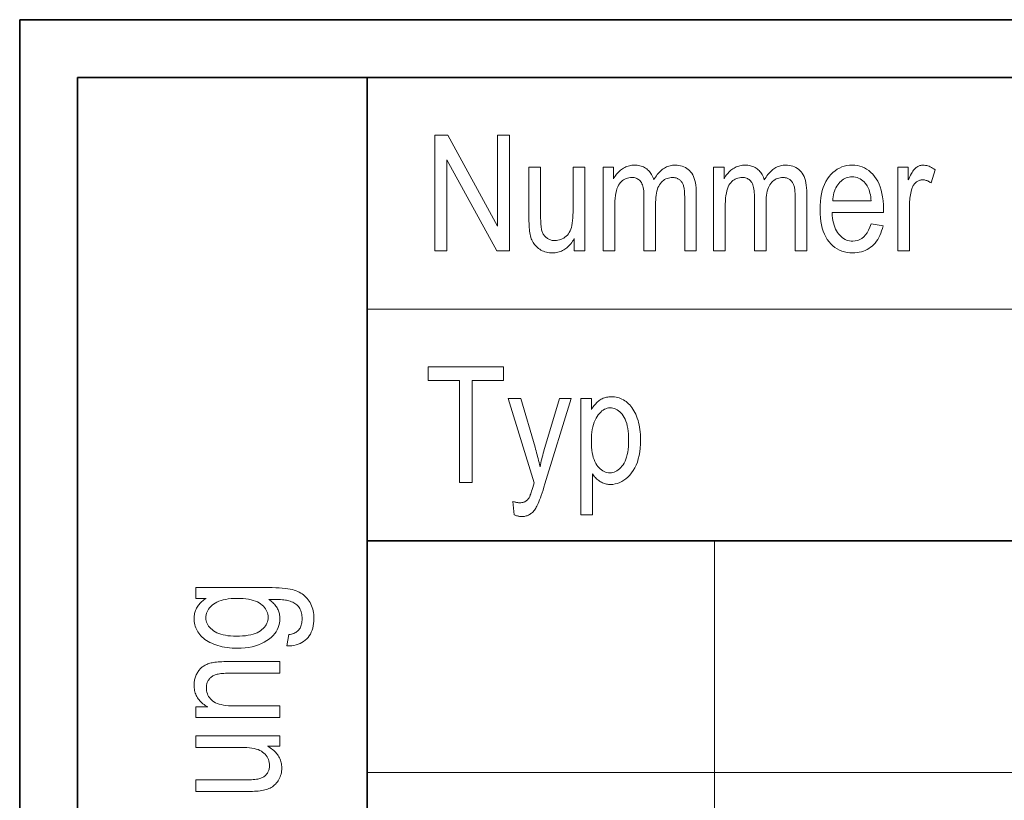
# Model space of a CAD drawing. Extents: x 5 to 2705, y 5 to 648.
# Tile 10 of 50: x 653 to 670, y 62 to 75. Entities that reach past the tile are written whole.
import ezdxf

# ---------------------------------------------------------------- set-up
doc = ezdxf.new("R2010")
doc.units = 0

msp = doc.modelspace()

# ---------------------------------------------------------------- linework, layer by layer
at = {"color": 7, "lineweight": 35}
for p, q in [((833, 75), (653, 75)), ((653, 75), (653, 8)), ((654, 74), (832, 74)), ((654, 74), (654, 46)), ((659, 74), (659, 46)), ((659, 66), (737, 66))]:
    msp.add_line(p, q, dxfattribs=at)
at = {"color": 7, "lineweight": 13}
for p, q in [((659, 70), (757, 70)), ((665, 66), (665, 46)), ((659, 62), (802, 62))]:
    msp.add_line(p, q, dxfattribs=at)
for points in [[(660.170532, 71.006142), (660.170532, 73.006142), (660.392883, 73.006142), (661.255127, 71.435883), (661.255127, 73.006142), (661.462463, 73.006142), (661.462463, 71.006142), (661.240112, 71.006142), (660.379272, 72.577766), (660.379272, 71.006142)], [(662.579834, 71.006142), (662.579834, 71.218964), (662.565674, 71.195023), (662.551025, 71.17231), (662.535828, 71.150818), (662.520203, 71.130562), (662.504089, 71.111534), (662.487488, 71.093727), (662.470398, 71.077148), (662.452759, 71.061806), (662.434692, 71.047684), (662.416077, 71.03479), (662.397034, 71.023125), (662.377441, 71.012688), (662.357422, 71.003479), (662.336853, 70.995499), (662.315796, 70.988747), (662.294312, 70.983223), (662.272278, 70.978928), (662.249756, 70.975853), (662.226746, 70.974014), (662.203247, 70.973396), (662.175598, 70.974159), (662.148682, 70.976425), (662.12262, 70.980217), (662.097412, 70.985512), (662.072998, 70.992325), (662.049377, 71.000656), (662.026611, 71.010498), (662.004639, 71.021858), (661.983521, 71.034729), (661.963135, 71.049118), (661.943909, 71.064659), (661.925964, 71.081009), (661.909363, 71.098167), (661.894104, 71.116127), (661.880127, 71.134895), (661.867493, 71.154465), (661.85614, 71.174835), (661.846191, 71.196022), (661.837524, 71.218002), (661.830139, 71.240791), (661.823792, 71.264832), (661.818115, 71.290565), (661.81311, 71.317986), (661.808777, 71.347099), (661.805054, 71.377899), (661.802063, 71.4104), (661.799744, 71.444588), (661.798035, 71.480469), (661.797058, 71.518036), (661.796753, 71.557304), (661.796753, 72.454979), (661.997253, 72.454979), (661.997253, 71.651436), (661.997498, 71.60817), (661.998169, 71.567863), (661.999268, 71.530518), (662.000854, 71.496124), (662.00293, 71.464699), (662.005371, 71.436234), (662.008301, 71.410736), (662.011658, 71.388191), (662.015503, 71.368607), (662.019775, 71.351982), (662.024658, 71.337135), (662.030334, 71.322891), (662.036743, 71.30925), (662.043884, 71.296211), (662.051819, 71.283768), (662.060547, 71.271927), (662.070007, 71.260681), (662.080261, 71.250046), (662.091248, 71.240005), (662.103027, 71.23056), (662.115295, 71.221878), (662.127991, 71.214111), (662.140991, 71.207253), (662.154297, 71.201309), (662.167969, 71.196281), (662.182007, 71.192169), (662.19635, 71.188972), (662.21106, 71.186684), (662.226074, 71.185318), (662.241455, 71.18486), (662.269897, 71.186043), (662.297241, 71.189606), (662.323547, 71.195541), (662.348877, 71.20385), (662.373108, 71.214531), (662.396362, 71.227585), (662.418518, 71.243019), (662.439697, 71.260818), (662.459778, 71.280998), (662.478882, 71.303551), (662.493896, 71.325722), (662.507324, 71.351295), (662.519226, 71.380287), (662.52948, 71.412689), (662.538208, 71.448502), (662.545349, 71.487724), (662.550842, 71.530357), (662.55481, 71.576401), (662.55719, 71.625854), (662.557983, 71.678719), (662.557983, 72.454979), (662.759888, 72.454979), (662.759888, 71.006142)], [(663.077759, 71.006142), (663.077759, 72.454979), (663.257874, 72.454979), (663.257874, 72.251709), (663.270203, 72.273834), (663.283203, 72.29493), (663.296936, 72.31498), (663.31134, 72.334), (663.326416, 72.351982), (663.342163, 72.368927), (663.358582, 72.384834), (663.375732, 72.399704), (663.393494, 72.413536), (663.411987, 72.426331), (663.43103, 72.437996), (663.450378, 72.448433), (663.470093, 72.457642), (663.490173, 72.465622), (663.510559, 72.472374), (663.531372, 72.477905), (663.55249, 72.482201), (663.573975, 72.485268), (663.595825, 72.487106), (663.617981, 72.487724), (663.6427, 72.487076), (663.666687, 72.48513), (663.689819, 72.481895), (663.712219, 72.477356), (663.733826, 72.471527), (663.754639, 72.464394), (663.774658, 72.455971), (663.793945, 72.446251), (663.812439, 72.435234), (663.830139, 72.42292), (663.846985, 72.40937), (663.862793, 72.39463), (663.877625, 72.3787), (663.891479, 72.361588), (663.904358, 72.343285), (663.916199, 72.323792), (663.927063, 72.303123), (663.93689, 72.281258), (663.94574, 72.258209), (663.953613, 72.233971), (663.968018, 72.258713), (663.982849, 72.282188), (663.998108, 72.30439), (664.013733, 72.325325), (664.029846, 72.344986), (664.046387, 72.363388), (664.063293, 72.380516), (664.080627, 72.39637), (664.09845, 72.410965), (664.116638, 72.424286), (664.135254, 72.43634), (664.154297, 72.447121), (664.173706, 72.456642), (664.193481, 72.46489), (664.213684, 72.471863), (664.234253, 72.477577), (664.255249, 72.482018), (664.276672, 72.485184), (664.298401, 72.487091), (664.320618, 72.487724), (664.354004, 72.486565), (664.385925, 72.483086), (664.416382, 72.477287), (664.445435, 72.46917), (664.473083, 72.458733), (664.499207, 72.445976), (664.523926, 72.430901), (664.54718, 72.413506), (664.56897, 72.393799), (664.589355, 72.371765), (664.608032, 72.347176), (664.624695, 72.319809), (664.639465, 72.289658), (664.652222, 72.256729), (664.663025, 72.221008), (664.671875, 72.18251), (664.678772, 72.141228), (664.683655, 72.097168), (664.686584, 72.050316), (664.687561, 72.000687), (664.687561, 71.006142), (664.487061, 71.006142), (664.487061, 71.918831), (664.486816, 71.949028), (664.486145, 71.977409), (664.484985, 72.003983), (664.483459, 72.028732), (664.481384, 72.051674), (664.478943, 72.0728), (664.476013, 72.09211), (664.472656, 72.109604), (664.468811, 72.12529), (664.464539, 72.13916), (664.459778, 72.151825), (664.454407, 72.163902), (664.448486, 72.1754), (664.442017, 72.186302), (664.434998, 72.196625), (664.427429, 72.20636), (664.419312, 72.215508), (664.410645, 72.224068), (664.401367, 72.23204), (664.391541, 72.239426), (664.381348, 72.24617), (664.37085, 72.252197), (664.360168, 72.257523), (664.349182, 72.262131), (664.338013, 72.266029), (664.326538, 72.269226), (664.31488, 72.271706), (664.302917, 72.273483), (664.29071, 72.274544), (664.27832, 72.274902), (664.252869, 72.273872), (664.228394, 72.270782), (664.204834, 72.265633), (664.182251, 72.258423), (664.160645, 72.249153), (664.139954, 72.237823), (664.120239, 72.224426), (664.101501, 72.208977), (664.083679, 72.191467), (664.066833, 72.171898), (664.05127, 72.150116), (664.037354, 72.125977), (664.025085, 72.09948), (664.014465, 72.070618), (664.005432, 72.039398), (663.998108, 72.005814), (663.992371, 71.969872), (663.988281, 71.931572), (663.98584, 71.890907), (663.984985, 71.847885), (663.984985, 71.006142), (663.783081, 71.006142), (663.783081, 71.947479), (663.782532, 71.98243), (663.780884, 72.015259), (663.778137, 72.045952), (663.774231, 72.074516), (663.769287, 72.10096), (663.763184, 72.125267), (663.755981, 72.147453), (663.747742, 72.167503), (663.738342, 72.185432), (663.727844, 72.201233), (663.71637, 72.215225), (663.704041, 72.227753), (663.690918, 72.2388), (663.677002, 72.248383), (663.66217, 72.256485), (663.646545, 72.263115), (663.630066, 72.268272), (663.612793, 72.27195), (663.594666, 72.274162), (663.575745, 72.274902), (663.548767, 72.273788), (663.522949, 72.270454), (663.498291, 72.264893), (663.474731, 72.257111), (663.452393, 72.247101), (663.431213, 72.234871), (663.411194, 72.220421), (663.392334, 72.203743), (663.374634, 72.184837), (663.358093, 72.163712), (663.342957, 72.139641), (663.329407, 72.1119), (663.317444, 72.08049), (663.307068, 72.045403), (663.298279, 72.006653), (663.291077, 71.964233), (663.285461, 71.918137), (663.281494, 71.868378), (663.279114, 71.814949), (663.27832, 71.757851), (663.27832, 71.006142)], [(664.986328, 71.006142), (664.986328, 72.454979), (665.166443, 72.454979), (665.166443, 72.251709), (665.178772, 72.273834), (665.191833, 72.29493), (665.205505, 72.31498), (665.21991, 72.334), (665.234985, 72.351982), (665.250732, 72.368927), (665.267212, 72.384834), (665.284302, 72.399704), (665.302124, 72.413536), (665.320618, 72.426331), (665.3396, 72.437996), (665.358948, 72.448433), (665.378662, 72.457642), (665.398743, 72.465622), (665.419189, 72.472374), (665.439941, 72.477905), (665.46106, 72.482201), (665.482544, 72.485268), (665.504395, 72.487106), (665.526611, 72.487724), (665.551331, 72.487076), (665.575256, 72.48513), (665.598389, 72.481895), (665.620789, 72.477356), (665.642395, 72.471527), (665.663208, 72.464394), (665.683289, 72.455971), (665.702515, 72.446251), (665.721008, 72.435234), (665.73877, 72.42292), (665.755554, 72.40937), (665.771423, 72.39463), (665.786255, 72.3787), (665.80011, 72.361588), (665.812927, 72.343285), (665.824768, 72.323792), (665.835632, 72.303123), (665.845459, 72.281258), (665.85437, 72.258209), (665.862183, 72.233971), (665.876587, 72.258713), (665.891418, 72.282188), (665.906677, 72.30439), (665.922363, 72.325325), (665.938416, 72.344986), (665.954956, 72.363388), (665.971863, 72.380516), (665.989258, 72.39637), (666.007019, 72.410965), (666.025269, 72.424286), (666.043884, 72.43634), (666.062866, 72.447121), (666.082275, 72.456642), (666.102051, 72.46489), (666.122253, 72.471863), (666.142883, 72.477577), (666.163879, 72.482018), (666.185242, 72.485184), (666.207031, 72.487091), (666.229187, 72.487724), (666.262573, 72.486565), (666.294495, 72.483086), (666.325012, 72.477287), (666.354065, 72.46917), (666.381653, 72.458733), (666.407776, 72.445976), (666.432495, 72.430901), (666.45575, 72.413506), (666.4776, 72.393799), (666.497925, 72.371765), (666.516602, 72.347176), (666.533325, 72.319809), (666.548035, 72.289658), (666.560791, 72.256729), (666.571594, 72.221008), (666.580444, 72.18251), (666.587341, 72.141228), (666.592224, 72.097168), (666.595215, 72.050316), (666.596191, 72.000687), (666.596191, 71.006142), (666.39563, 71.006142), (666.39563, 71.918831), (666.395386, 71.949028), (666.394714, 71.977409), (666.393616, 72.003983), (666.392029, 72.028732), (666.390015, 72.051674), (666.387512, 72.0728), (666.384583, 72.09211), (666.381226, 72.109604), (666.37738, 72.12529), (666.373108, 72.13916), (666.368347, 72.151825), (666.362976, 72.163902), (666.357117, 72.1754), (666.350647, 72.186302), (666.343628, 72.196625), (666.33606, 72.20636), (666.327881, 72.215508), (666.319214, 72.224068), (666.309937, 72.23204), (666.30011, 72.239426), (666.289917, 72.24617), (666.27948, 72.252197), (666.268738, 72.257523), (666.257812, 72.262131), (666.246582, 72.266029), (666.235168, 72.269226), (666.22345, 72.271706), (666.211487, 72.273483), (666.199341, 72.274544), (666.18689, 72.274902), (666.161438, 72.273872), (666.136963, 72.270782), (666.113464, 72.265633), (666.090881, 72.258423), (666.069214, 72.249153), (666.048584, 72.237823), (666.02887, 72.224426), (666.010071, 72.208977), (665.99231, 72.191467), (665.975464, 72.171898), (665.9599, 72.150116), (665.945984, 72.125977), (665.933716, 72.09948), (665.923035, 72.070618), (665.914062, 72.039398), (665.906677, 72.005814), (665.90094, 71.969872), (665.896851, 71.931572), (665.894409, 71.890907), (665.893616, 71.847885), (665.893616, 71.006142), (665.69165, 71.006142), (665.69165, 71.947479), (665.691101, 71.98243), (665.689453, 72.015259), (665.686707, 72.045952), (665.682861, 72.074516), (665.677856, 72.10096), (665.671814, 72.125267), (665.664612, 72.147453), (665.656311, 72.167503), (665.646912, 72.185432), (665.636414, 72.201233), (665.624939, 72.215225), (665.612671, 72.227753), (665.599548, 72.2388), (665.585571, 72.248383), (665.570801, 72.256485), (665.555115, 72.263115), (665.538696, 72.268272), (665.521362, 72.27195), (665.503296, 72.274162), (665.484314, 72.274902), (665.457336, 72.273788), (665.431519, 72.270454), (665.40686, 72.264893), (665.383362, 72.257111), (665.361023, 72.247101), (665.339844, 72.234871), (665.319824, 72.220421), (665.300964, 72.203743), (665.283264, 72.184837), (665.266724, 72.163712), (665.251526, 72.139641), (665.237976, 72.1119), (665.226013, 72.08049), (665.215637, 72.045403), (665.206848, 72.006653), (665.199646, 71.964233), (665.194092, 71.918137), (665.190125, 71.868378), (665.187683, 71.814949), (665.18689, 71.757851), (665.18689, 71.006142)], [(667.705322, 71.472717), (667.912659, 71.441338), (667.901489, 71.396095), (667.888611, 71.353127), (667.874023, 71.312439), (667.857788, 71.274025), (667.839844, 71.237892), (667.820251, 71.204041), (667.799011, 71.172462), (667.776062, 71.143166), (667.751404, 71.11615), (667.725098, 71.091408), (667.697327, 71.068985), (667.668213, 71.048927), (667.637817, 71.031227), (667.60614, 71.015884), (667.573181, 71.002899), (667.538879, 70.992279), (667.503296, 70.984024), (667.466431, 70.978119), (667.428284, 70.974579), (667.388794, 70.973396), (667.339294, 70.975319), (667.291687, 70.981064), (667.246033, 70.990654), (667.202271, 71.004066), (667.160461, 71.021317), (667.120544, 71.042404), (667.082581, 71.067322), (667.04657, 71.096077), (667.012451, 71.128662), (666.980225, 71.165077), (666.950562, 71.205109), (666.924011, 71.248543), (666.900574, 71.295372), (666.880249, 71.345596), (666.863037, 71.399216), (666.848999, 71.456238), (666.838074, 71.516655), (666.830261, 71.580467), (666.825562, 71.647675), (666.824036, 71.718285), (666.825562, 71.791534), (666.830322, 71.861229), (666.838196, 71.927361), (666.849243, 71.989937), (666.863403, 72.048943), (666.880737, 72.104393), (666.901245, 72.156288), (666.924866, 72.204613), (666.95166, 72.249382), (666.981567, 72.290588), (667.013916, 72.328041), (667.047974, 72.361557), (667.083679, 72.391129), (667.121094, 72.416756), (667.160156, 72.438438), (667.200867, 72.456184), (667.243286, 72.469978), (667.287415, 72.479836), (667.333191, 72.485756), (667.380615, 72.487724), (667.425964, 72.485786), (667.469788, 72.479973), (667.512085, 72.470291), (667.552856, 72.456726), (667.592102, 72.439293), (667.629822, 72.417984), (667.665955, 72.392799), (667.700623, 72.363739), (667.733765, 72.330811), (667.76532, 72.293999), (667.794617, 72.253525), (667.820862, 72.209579), (667.843994, 72.16217), (667.864014, 72.111298), (667.880981, 72.056961), (667.894836, 71.999153), (667.90564, 71.937889), (667.91333, 71.873154), (667.917969, 71.804955), (667.919495, 71.733292), (667.918152, 71.667809), (667.031372, 71.667809), (667.034729, 71.620163), (667.039856, 71.574928), (667.046753, 71.532089), (667.055359, 71.491653), (667.065796, 71.453621), (667.078064, 71.417984), (667.092041, 71.38475), (667.107788, 71.35392), (667.125305, 71.325485), (667.144592, 71.299454), (667.165222, 71.275871), (667.186768, 71.254761), (667.209106, 71.236145), (667.232361, 71.220001), (667.25647, 71.206345), (667.281494, 71.195175), (667.307312, 71.186485), (667.334106, 71.180275), (667.361694, 71.176552), (667.390198, 71.175308), (667.434082, 71.178284), (667.475281, 71.187202), (667.513672, 71.20208), (667.549316, 71.222893), (667.582214, 71.249664), (667.612305, 71.282379), (667.639709, 71.321037), (667.664368, 71.365654), (667.686218, 71.416206)], [(668.166443, 71.006142), (668.166443, 72.454979), (668.3479, 72.454979), (668.3479, 72.235336), (668.361694, 72.26487), (668.375244, 72.292336), (668.388611, 72.317741), (668.401672, 72.341095), (668.414551, 72.362381), (668.427185, 72.381615), (668.439636, 72.398781), (668.451782, 72.413887), (668.463745, 72.426941), (668.475464, 72.437927), (668.487183, 72.447388), (668.499207, 72.455856), (668.511536, 72.463326), (668.524109, 72.469795), (668.536987, 72.475273), (668.550171, 72.479759), (668.56366, 72.483246), (668.577393, 72.485733), (668.591431, 72.487228), (668.605713, 72.487724), (668.625977, 72.486931), (668.646301, 72.484558), (668.666687, 72.480606), (668.687134, 72.475067), (668.707703, 72.467941), (668.728333, 72.459236), (668.749084, 72.448952), (668.769897, 72.43708), (668.790771, 72.42363), (668.811707, 72.4086), (668.74353, 72.180763), (668.728577, 72.190872), (668.713684, 72.199921), (668.698853, 72.207901), (668.684143, 72.214821), (668.669495, 72.220673), (668.654968, 72.225456), (668.640503, 72.229187), (668.626099, 72.231842), (668.611755, 72.233444), (668.597534, 72.233971), (668.584839, 72.233521), (668.572327, 72.23217), (668.560059, 72.229919), (668.547974, 72.226768), (668.536133, 72.222717), (668.524536, 72.217766), (668.513123, 72.211914), (668.501953, 72.205162), (668.490967, 72.19751), (668.480225, 72.18895), (668.46991, 72.179596), (668.460205, 72.169525), (668.451111, 72.158745), (668.442688, 72.147263), (668.434875, 72.135063), (668.427673, 72.122162), (668.421082, 72.108543), (668.415161, 72.094215), (668.409851, 72.079185), (668.405212, 72.063438), (668.397949, 72.035156), (668.391418, 72.006523), (668.385681, 71.977531), (668.380737, 71.948189), (668.376526, 71.918488), (668.373108, 71.888435), (668.370422, 71.858025), (668.36853, 71.827263), (668.367371, 71.796143), (668.367004, 71.764671), (668.367004, 71.006142)], [(667.04364, 71.869713), (667.706665, 71.869713), (667.70343, 71.906418), (667.699097, 71.9412), (667.693726, 71.974083), (667.687256, 72.005051), (667.679749, 72.034111), (667.671143, 72.061256), (667.661499, 72.086494), (667.650818, 72.109825), (667.639038, 72.131241), (667.626221, 72.150749), (667.606262, 72.176414), (667.585327, 72.199371), (667.563293, 72.219635), (667.540161, 72.23719), (667.516052, 72.252052), (667.490784, 72.264206), (667.464539, 72.273659), (667.437134, 72.280411), (667.408752, 72.284462), (667.379272, 72.285812), (667.352661, 72.284691), (667.326843, 72.281311), (667.301758, 72.275688), (667.277527, 72.267807), (667.254089, 72.257675), (667.231445, 72.245293), (667.209534, 72.230667), (667.188477, 72.213783), (667.168213, 72.194649), (667.148682, 72.173264), (667.130493, 72.149971), (667.113953, 72.125107), (667.099121, 72.098671), (667.08606, 72.070671), (667.074707, 72.0411), (667.065063, 72.009964), (667.057129, 71.977257), (667.050903, 71.942978), (667.046448, 71.907127)], [(660.597534, 67.006142), (660.597534, 68.770126), (660.057312, 68.770126), (660.057312, 69.006142), (661.357422, 69.006142), (661.357422, 68.770126), (660.814453, 68.770126), (660.814453, 67.006142)], [(661.541626, 66.448158), (661.519775, 66.678719), (661.532959, 66.674576), (661.545776, 66.67086), (661.558167, 66.667587), (661.57019, 66.664749), (661.581848, 66.662346), (661.59314, 66.660385), (661.604004, 66.658859), (661.614502, 66.657768), (661.624634, 66.657112), (661.634399, 66.656891), (661.646973, 66.65715), (661.659119, 66.657928), (661.670837, 66.659225), (661.682068, 66.661041), (661.692871, 66.663376), (661.703247, 66.666222), (661.713135, 66.669594), (661.722595, 66.673485), (661.731567, 66.677887), (661.740112, 66.682816), (661.748291, 66.688286), (661.756165, 66.694328), (661.763794, 66.700943), (661.771118, 66.70813), (661.778137, 66.715897), (661.784912, 66.724228), (661.791321, 66.733139), (661.797546, 66.742622), (661.803406, 66.752678), (661.809021, 66.763306), (661.811523, 66.769142), (661.815247, 66.779022), (661.820129, 66.792938), (661.826233, 66.81089), (661.833557, 66.832878), (661.842102, 66.85891), (661.851807, 66.888977), (661.862671, 66.923088), (661.874817, 66.961227), (661.888123, 67.00341), (661.436584, 68.454979), (661.653503, 68.454979), (661.901794, 67.615967), (661.911011, 67.584366), (661.920044, 67.552338), (661.929016, 67.519867), (661.937805, 67.486961), (661.946472, 67.453621), (661.954956, 67.419838), (661.963379, 67.38562), (661.971619, 67.350967), (661.979736, 67.31588), (661.987732, 67.280357), (661.99469, 67.31411), (662.001892, 67.347694), (662.009399, 67.381119), (662.017212, 67.414383), (662.025269, 67.447479), (662.033569, 67.480415), (662.042175, 67.513184), (662.051025, 67.545784), (662.060181, 67.578232), (662.06958, 67.610504), (662.323303, 68.454979), (662.525269, 68.454979), (662.073669, 66.981583), (662.056335, 66.926186), (662.039673, 66.874603), (662.023865, 66.82682), (662.008728, 66.782837), (661.994385, 66.742668), (661.980774, 66.706306), (661.967896, 66.673744), (661.955811, 66.644997), (661.944458, 66.620049), (661.933838, 66.598907), (661.923462, 66.580215), (661.912842, 66.562592), (661.901917, 66.546051), (661.890747, 66.530586), (661.879272, 66.516205), (661.867554, 66.502892), (661.85553, 66.490662), (661.843262, 66.479515), (661.830688, 66.469437), (661.817871, 66.460442), (661.804749, 66.4524), (661.79126, 66.445213), (661.777466, 66.438873), (661.763306, 66.433372), (661.748779, 66.428719), (661.733948, 66.424911), (661.718811, 66.421951), (661.703247, 66.419838), (661.687439, 66.418571), (661.671204, 66.418144), (661.659607, 66.418449), (661.647705, 66.41935), (661.635498, 66.420845), (661.622986, 66.422951), (661.610168, 66.425652), (661.597046, 66.428955), (661.583618, 66.432854), (661.569946, 66.437355), (661.555908, 66.442459)], [(662.693054, 66.45089), (662.693054, 68.454979), (662.877197, 68.454979), (662.877197, 68.266716), (662.890991, 68.289528), (662.90509, 68.311028), (662.919495, 68.331215), (662.934204, 68.350098), (662.949158, 68.367668), (662.964478, 68.383934), (662.980042, 68.39888), (662.995972, 68.412529), (663.012146, 68.424858), (663.028625, 68.435883), (663.045532, 68.445732), (663.062927, 68.454544), (663.080811, 68.462318), (663.099182, 68.469063), (663.117981, 68.474762), (663.137329, 68.479431), (663.157166, 68.483055), (663.17749, 68.485649), (663.198364, 68.487206), (663.219666, 68.487724), (663.247498, 68.486893), (663.27478, 68.484398), (663.301514, 68.480232), (663.327698, 68.474411), (663.353333, 68.466919), (663.378418, 68.457764), (663.403015, 68.446945), (663.427002, 68.434464), (663.4505, 68.420319), (663.473389, 68.404503), (663.495605, 68.386993), (663.516907, 68.367752), (663.537354, 68.346779), (663.556885, 68.324066), (663.575562, 68.299629), (663.593323, 68.273453), (663.610168, 68.245544), (663.626221, 68.215912), (663.641296, 68.18454), (663.655518, 68.151436), (663.66864, 68.116776), (663.680298, 68.080742), (663.690674, 68.043327), (663.699646, 68.004532), (663.707214, 67.964363), (663.713379, 67.922813), (663.718201, 67.879883), (663.72168, 67.835579), (663.723755, 67.789902), (663.724426, 67.742844), (663.7229, 67.670593), (663.718201, 67.601746), (663.71051, 67.536301), (663.699646, 67.474243), (663.68573, 67.415588), (663.668701, 67.360329), (663.64856, 67.308464), (663.625305, 67.260002), (663.598999, 67.214935), (663.56958, 67.173264), (663.538086, 67.135292), (663.505493, 67.101311), (663.471802, 67.071335), (663.437073, 67.045349), (663.401245, 67.023369), (663.36438, 67.005379), (663.326416, 66.991386), (663.287354, 66.981392), (663.247192, 66.975395), (663.205994, 66.973396), (663.187561, 66.973877), (663.169373, 66.975311), (663.151428, 66.977699), (663.133728, 66.981041), (663.116333, 66.985336), (663.099121, 66.990585), (663.082153, 66.996796), (663.06543, 67.00396), (663.04895, 67.012077), (663.032715, 67.021149), (663.016846, 67.031097), (663.001404, 67.041832), (662.986389, 67.05336), (662.971863, 67.065681), (662.957703, 67.078789), (662.944031, 67.09269), (662.930725, 67.107384), (662.917908, 67.122864), (662.905518, 67.139145), (662.893616, 67.156212), (662.893616, 66.45089)], [(662.874512, 67.722374), (662.875427, 67.667648), (662.878235, 67.615883), (662.882935, 67.567078), (662.889526, 67.521233), (662.89801, 67.478348), (662.908386, 67.438423), (662.920593, 67.401459), (662.934753, 67.367455), (662.950745, 67.336411), (662.968628, 67.308327), (662.987854, 67.283051), (663.007874, 67.260437), (663.028687, 67.240486), (663.050232, 67.223198), (663.072632, 67.208565), (663.095825, 67.196594), (663.119812, 67.187279), (663.144531, 67.180634), (663.170105, 67.176643), (663.196472, 67.175308), (663.221802, 67.176689), (663.246521, 67.180824), (663.270569, 67.187714), (663.294006, 67.197357), (663.316833, 67.209755), (663.33905, 67.224915), (663.360596, 67.242828), (663.381531, 67.263496), (663.401855, 67.286919), (663.42157, 67.313103), (663.439941, 67.342155), (663.456421, 67.374222), (663.470947, 67.409279), (663.483521, 67.447342), (663.494202, 67.488403), (663.50293, 67.532471), (663.509705, 67.579536), (663.514526, 67.629608), (663.517456, 67.682678), (663.518433, 67.738747), (663.517456, 67.794029), (663.514648, 67.846359), (663.509949, 67.895744), (663.503357, 67.942184), (663.494873, 67.98568), (663.484558, 68.026222), (663.47229, 68.06382), (663.458191, 68.098473), (663.4422, 68.13018), (663.424255, 68.158936), (663.405029, 68.18486), (663.38501, 68.208054), (663.364136, 68.228516), (663.342407, 68.246254), (663.319946, 68.261261), (663.29657, 68.273537), (663.272461, 68.283089), (663.247498, 68.289909), (663.22168, 68.293999), (663.195068, 68.295364), (663.171021, 68.2939), (663.1474, 68.289497), (663.124207, 68.282166), (663.10144, 68.271896), (663.079102, 68.258698), (663.057251, 68.242569), (663.035828, 68.223503), (663.014771, 68.2015), (662.994202, 68.176575), (662.97406, 68.148705), (662.955139, 68.118042), (662.938232, 68.084724), (662.923279, 68.048744), (662.910339, 68.010101), (662.899414, 67.968796), (662.890442, 67.924835), (662.883423, 67.878212), (662.878479, 67.828926), (662.875488, 67.776978)], [(657.613892, 64.18486), (657.649353, 64.38131), (657.671936, 64.384583), (657.693359, 64.388954), (657.713623, 64.394409), (657.732605, 64.400955), (657.750488, 64.4086), (657.767151, 64.417328), (657.782654, 64.427155), (657.796936, 64.438065), (657.809998, 64.450073), (657.82196, 64.463165), (657.832703, 64.477341), (657.842346, 64.492584), (657.85083, 64.508881), (657.858154, 64.526253), (657.86438, 64.544678), (657.869507, 64.564178), (657.873474, 64.584732), (657.876282, 64.606361), (657.877991, 64.629044), (657.87854, 64.652802), (657.87793, 64.678726), (657.876038, 64.703575), (657.872864, 64.727348), (657.868408, 64.750046), (657.862671, 64.77166), (657.855713, 64.792198), (657.847473, 64.811661), (657.837952, 64.83004), (657.827148, 64.847351), (657.815125, 64.863579), (657.801819, 64.878769), (657.787231, 64.89296), (657.771484, 64.906158), (657.754456, 64.918365), (657.736145, 64.929573), (657.716675, 64.939781), (657.695862, 64.948997), (657.673889, 64.957222), (657.650635, 64.964447), (657.62616, 64.970673), (657.609192, 64.974037), (657.588867, 64.977058), (657.565125, 64.979713), (657.537964, 64.982025), (657.507507, 64.983971), (657.473572, 64.985565), (657.43634, 64.986809), (657.395691, 64.987694), (657.351624, 64.988228), (657.304199, 64.988403), (657.322571, 64.975143), (657.340027, 64.961555), (657.356506, 64.947639), (657.37207, 64.933395), (657.386719, 64.918831), (657.400452, 64.903931), (657.413269, 64.888702), (657.42511, 64.873154), (657.436096, 64.857269), (657.446106, 64.841064), (657.455139, 64.824516), (657.463257, 64.807617), (657.470459, 64.790359), (657.476624, 64.772743), (657.481873, 64.754776), (657.486206, 64.736458), (657.489563, 64.717781), (657.491943, 64.698746), (657.493347, 64.679359), (657.493835, 64.659622), (657.492004, 64.617783), (657.486633, 64.577385), (657.4776, 64.538437), (657.465027, 64.500931), (657.448792, 64.464874), (657.429016, 64.43026), (657.405579, 64.397095), (657.378601, 64.365379), (657.347961, 64.335106), (657.313782, 64.306274), (657.270874, 64.275688), (657.225159, 64.248322), (657.176697, 64.224174), (657.125366, 64.203247), (657.071228, 64.185539), (657.014343, 64.171051), (656.95459, 64.159782), (656.892029, 64.151733), (656.82666, 64.146904), (656.758484, 64.145294), (656.712402, 64.146004), (656.667542, 64.148132), (656.623779, 64.15168), (656.581238, 64.156647), (656.539856, 64.163033), (656.499695, 64.170837), (656.460632, 64.180054), (656.422791, 64.190697), (656.386108, 64.202759), (656.350586, 64.21624), (656.316589, 64.230865), (656.284424, 64.246384), (656.25415, 64.262794), (656.225708, 64.280083), (656.199158, 64.298264), (656.174438, 64.317329), (656.15155, 64.33728), (656.130554, 64.358116), (656.111389, 64.379845), (656.094116, 64.402458), (656.078552, 64.425797), (656.064636, 64.449692), (656.052368, 64.474144), (656.041748, 64.499153), (656.032715, 64.524727), (656.02533, 64.550858), (656.019592, 64.577553), (656.015503, 64.604805), (656.013062, 64.632614), (656.012268, 64.66098), (656.012756, 64.681808), (656.014343, 64.702271), (656.016907, 64.722351), (656.020569, 64.742073), (656.025208, 64.761429), (656.030945, 64.780411), (656.037659, 64.799026), (656.04541, 64.817276), (656.05426, 64.835152), (656.064087, 64.852661), (656.074951, 64.869789), (656.086914, 64.88652), (656.099854, 64.902863), (656.113892, 64.9188), (656.128906, 64.934349), (656.144958, 64.949493), (656.162048, 64.964249), (656.180237, 64.978607), (656.199402, 64.992577), (656.219604, 65.006142), (656.044983, 65.006142), (656.044983, 65.191681), (657.297363, 65.191681), (657.362305, 65.191132), (657.423401, 65.189499), (657.480652, 65.186768), (657.534119, 65.182953), (657.583679, 65.17804), (657.629456, 65.172035), (657.671387, 65.16494), (657.709473, 65.156754), (657.743774, 65.147476), (657.77417, 65.137108), (657.802124, 65.125504), (657.828796, 65.112495), (657.854309, 65.098106), (657.878662, 65.082321), (657.901733, 65.065147), (657.923645, 65.046577), (657.944397, 65.026619), (657.963867, 65.005264), (657.982178, 64.982529), (657.999268, 64.958389), (658.014954, 64.93306), (658.028992, 64.906715), (658.041382, 64.879364), (658.052124, 64.850998), (658.061218, 64.821625), (658.068604, 64.791245), (658.074402, 64.75985), (658.078552, 64.727448), (658.080994, 64.694038), (658.081848, 64.659622), (658.080566, 64.614571), (658.076843, 64.571655), (658.070679, 64.530861), (658.061951, 64.492195), (658.050781, 64.455666), (658.037109, 64.421257), (658.020996, 64.388977), (658.00238, 64.358826), (657.981262, 64.330811), (657.957703, 64.304916), (657.931885, 64.281364), (657.904175, 64.260384), (657.874573, 64.241966), (657.843079, 64.226112), (657.809631, 64.21283), (657.774353, 64.202103), (657.737061, 64.193947), (657.697937, 64.188354), (657.65686, 64.185326)], [(656.743469, 64.352661), (656.79895, 64.353607), (656.851379, 64.35643), (656.900696, 64.361137), (656.94696, 64.367722), (656.990112, 64.376198), (657.030151, 64.386551), (657.067139, 64.398788), (657.101013, 64.41291), (657.131836, 64.428909), (657.159607, 64.446793), (657.184448, 64.466049), (657.206726, 64.486145), (657.226379, 64.50708), (657.243408, 64.52887), (657.257812, 64.551506), (657.269592, 64.574982), (657.278748, 64.599304), (657.285339, 64.624481), (657.289246, 64.650497), (657.290588, 64.677353), (657.289307, 64.704231), (657.285461, 64.730286), (657.278992, 64.755524), (657.27002, 64.779945), (657.258484, 64.803551), (657.244385, 64.826332), (657.227722, 64.848297), (657.208496, 64.869446), (657.186707, 64.889771), (657.162292, 64.909279), (657.135132, 64.927422), (657.10498, 64.943657), (657.071777, 64.957985), (657.035522, 64.970398), (656.996216, 64.980904), (656.953918, 64.989494), (656.908569, 64.996185), (656.860229, 65.000961), (656.808838, 65.003822), (656.754395, 65.004776), (656.701233, 65.003792), (656.650879, 65.000847), (656.603271, 64.995934), (656.558472, 64.989059), (656.516541, 64.980225), (656.477356, 64.969414), (656.440918, 64.95665), (656.407349, 64.94191), (656.376526, 64.925217), (656.348572, 64.906548), (656.323242, 64.886482), (656.300659, 64.86557), (656.280701, 64.843811), (656.263428, 64.821205), (656.248779, 64.797752), (656.236816, 64.773453), (656.227478, 64.748306), (656.220825, 64.722321), (656.216858, 64.695488), (656.215515, 64.667809), (656.216858, 64.643013), (656.220825, 64.618828), (656.227478, 64.595261), (656.236816, 64.572311), (656.248779, 64.549965), (656.263428, 64.528244), (656.280701, 64.507133), (656.300659, 64.486633), (656.323242, 64.466751), (656.348572, 64.447479), (656.376404, 64.429466), (656.406921, 64.413345), (656.439941, 64.399124), (656.475586, 64.386795), (656.513794, 64.376366), (656.554565, 64.367836), (656.597961, 64.361198), (656.64386, 64.356453), (656.692383, 64.353607)], [(657.493835, 62.948841), (656.044983, 62.948841), (656.044983, 63.130287), (656.250977, 63.130287), (656.2276, 63.143677), (656.205383, 63.157654), (656.184448, 63.172218), (656.164673, 63.18737), (656.146118, 63.203106), (656.128784, 63.219429), (656.112671, 63.23634), (656.097778, 63.253838), (656.084045, 63.271919), (656.071594, 63.290588), (656.060303, 63.30983), (656.050232, 63.329636), (656.041321, 63.349995), (656.03363, 63.370918), (656.0271, 63.392395), (656.021729, 63.414436), (656.017578, 63.437035), (656.014648, 63.460194), (656.012817, 63.48391), (656.012268, 63.508186), (656.012634, 63.527145), (656.013733, 63.545815), (656.015625, 63.564198), (656.01825, 63.582294), (656.021606, 63.600105), (656.025757, 63.61763), (656.03064, 63.634865), (656.036255, 63.651817), (656.042664, 63.66848), (656.049744, 63.68486), (656.057495, 63.700779), (656.065674, 63.716072), (656.074341, 63.73074), (656.083496, 63.744778), (656.093079, 63.758186), (656.103149, 63.770969), (656.113647, 63.783127), (656.124634, 63.794655), (656.136108, 63.805553), (656.14801, 63.815826), (656.160522, 63.825535), (656.173706, 63.834736), (656.187683, 63.843433), (656.202332, 63.851624), (656.217773, 63.859314), (656.233887, 63.866497), (656.250732, 63.873173), (656.26825, 63.879349), (656.28656, 63.885017), (656.305542, 63.890179), (656.325989, 63.894844), (656.34845, 63.899021), (656.373047, 63.902702), (656.399658, 63.905895), (656.428345, 63.908596), (656.459106, 63.910805), (656.492004, 63.912525), (656.526917, 63.913754), (656.563904, 63.91449), (656.602966, 63.914734), (657.493835, 63.914734), (657.493835, 63.712826), (656.612549, 63.712826), (656.581482, 63.712555), (656.552124, 63.711735), (656.524475, 63.710373), (656.498596, 63.708458), (656.474365, 63.706005), (656.451904, 63.703003), (656.431152, 63.699455), (656.41217, 63.695366), (656.394836, 63.690723), (656.379211, 63.685539), (656.364868, 63.679779), (656.351135, 63.673401), (656.338074, 63.666409), (656.325623, 63.658802), (656.313904, 63.650581), (656.302856, 63.641747), (656.29248, 63.632301), (656.282776, 63.622238), (656.273682, 63.611565), (656.26532, 63.600273), (656.25769, 63.588493), (656.250854, 63.576347), (656.244812, 63.563828), (656.239563, 63.550941), (656.235107, 63.537689), (656.231506, 63.524067), (656.228699, 63.510078), (656.226685, 63.49572), (656.225464, 63.480991), (656.225098, 63.465897), (656.226135, 63.437561), (656.22937, 63.410397), (656.234802, 63.384407), (656.24231, 63.359592), (656.252014, 63.335949), (656.263855, 63.31348), (656.277893, 63.292183), (656.294067, 63.272064), (656.312378, 63.253113), (656.332825, 63.235336), (656.355957, 63.219006), (656.382141, 63.204395), (656.411377, 63.191502), (656.443726, 63.180328), (656.479187, 63.170876), (656.5177, 63.163139), (656.559265, 63.157124), (656.603943, 63.152824), (656.651733, 63.150246), (656.702576, 63.149387), (657.493835, 63.149387)], [(657.493835, 62.453617), (657.281006, 62.453617), (657.304932, 62.439457), (657.327698, 62.424805), (657.349182, 62.40966), (657.369385, 62.394028), (657.388428, 62.377899), (657.40625, 62.361282), (657.422852, 62.344177), (657.438171, 62.326576), (657.452271, 62.308487), (657.46521, 62.289906), (657.476868, 62.270836), (657.487305, 62.25127), (657.496521, 62.231216), (657.504456, 62.21067), (657.51123, 62.189632), (657.516785, 62.168106), (657.521057, 62.146088), (657.524109, 62.123577), (657.52594, 62.100574), (657.52655, 62.077084), (657.525818, 62.049389), (657.52356, 62.022514), (657.519775, 61.996456), (657.514465, 61.971214), (657.507629, 61.946796), (657.499329, 61.923195), (657.489502, 61.90041), (657.478088, 61.878448), (657.465271, 61.8573), (657.450867, 61.836975), (657.435303, 61.817719), (657.418945, 61.799786), (657.401794, 61.783173), (657.38385, 61.767887), (657.365112, 61.753925), (657.34552, 61.741283), (657.325134, 61.729969), (657.303955, 61.719975), (657.281982, 61.711304), (657.259155, 61.703957), (657.235168, 61.697609), (657.209412, 61.691925), (657.182007, 61.686913), (657.152893, 61.682568), (657.12207, 61.67889), (657.0896, 61.67588), (657.05542, 61.673542), (657.019531, 61.671871), (656.981934, 61.670868), (656.942688, 61.670532), (656.044983, 61.670532), (656.044983, 61.871078), (656.848572, 61.871078), (656.891785, 61.871304), (656.932129, 61.871979), (656.969482, 61.873104), (657.003845, 61.87468), (657.035278, 61.876709), (657.063721, 61.879185), (657.089233, 61.882111), (657.111816, 61.885487), (657.131348, 61.889313), (657.14801, 61.893589), (657.162842, 61.898476), (657.177063, 61.904121), (657.190735, 61.910534), (657.203796, 61.917709), (657.216187, 61.925652), (657.228027, 61.934353), (657.239319, 61.943821), (657.249939, 61.954052), (657.259949, 61.96505), (657.269409, 61.97681), (657.278076, 61.98912), (657.285889, 62.001774), (657.292725, 62.014771), (657.298645, 62.028107), (657.303711, 62.041782), (657.3078, 62.055801), (657.310974, 62.07016), (657.313293, 62.084858), (657.314636, 62.099899), (657.315125, 62.11528), (657.313904, 62.143684), (657.310364, 62.171051), (657.304443, 62.197384), (657.296143, 62.222675), (657.285461, 62.246933), (657.2724, 62.270153), (657.256958, 62.292336), (657.239136, 62.31348), (657.218994, 62.333591), (657.196411, 62.352661), (657.174255, 62.367695), (657.148682, 62.381149), (657.11969, 62.393017), (657.08728, 62.403305), (657.051453, 62.412006), (657.012268, 62.419128), (656.969604, 62.424667), (656.923584, 62.428623), (656.874146, 62.431), (656.821228, 62.431789), (656.044983, 62.431789), (656.044983, 62.633698), (657.493835, 62.633698)]]:
    msp.add_lwpolyline(points, close=True, dxfattribs=at)

doc.saveas('drawing.dxf')
